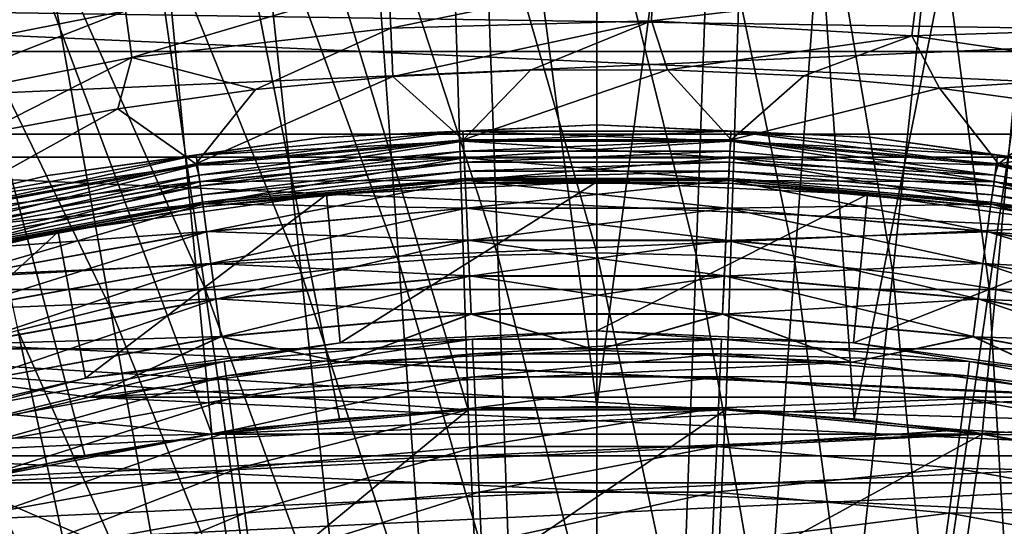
# Model space of a CAD drawing. Header units: metres. Extents: x -37.4 to 37.6, y -35 to 35.
# Tile 251 of 256: x -2.6 to 1.8, y 11.5 to 13.7. Entities that reach past the tile are written whole.
import ezdxf

# ---------------------------------------------------------------- set-up
doc = ezdxf.new("R2010")
doc.units = ezdxf.units.M
doc.layers.add('solid_506616_SW0001', color=7, linetype='CONTINUOUS')

msp = doc.modelspace()

# ---------------------------------------------------------------- linework, layer by layer
at = {"layer": 'solid_506616_SW0001'}
for points in [[(-0.570983, 11.986408, 24.77), (-0.748588, 17.622335, 23.259241), (-2.240369, 17.495367, 23.259241)], [(0, 12, 24.77), (0.748588, 17.622335, 23.259241), (-0.748588, 17.622335, 23.259241)], [(-0.570983, 11.986408, 24.77), (0, 12, 24.77), (-0.748588, 17.622335, 23.259241)], [(0, 12, 24.77), (0.570983, 11.986408, 24.77), (0.748588, 17.622335, 23.259241)], [(0.570983, 11.986408, 24.77), (1.140673, 11.945663, 24.77), (0.748588, 17.622335, 23.259241)], [(1.140673, 11.945663, 24.77), (2.240369, 17.495367, 23.259241), (0.748588, 17.622335, 23.259241)], [(-1.707778, 11.877857, 24.77), (-2.240369, 17.495367, 23.259241), (-3.716009, 17.242342, 23.259241)], [(-1.140673, 11.945663, 24.77), (-0.570983, 11.986408, 24.77), (-2.240369, 17.495367, 23.259241)], [(-1.707778, 11.877857, 24.77), (-1.140673, 11.945663, 24.77), (-2.240369, 17.495367, 23.259241)], [(1.140673, 11.945663, 24.77), (1.707778, 11.877857, 24.77), (2.240369, 17.495367, 23.259241)], [(1.707778, 11.877857, 24.77), (2.271015, 11.783144, 24.77), (2.240369, 17.495367, 23.259241)], [(-2.271015, 11.783144, 24.77), (-1.707778, 11.877857, 24.77), (-3.716009, 17.242342, 23.259241)], [(-2.829107, 11.661738, 24.77), (-2.271015, 11.783144, 24.77), (-3.716009, 17.242342, 23.259241)], [(-0.439977, 12.671241, 76.146271), (-0.503337, 14.435727, 75.862297), (-1.004249, 14.401604, 75.861526)], [(0.00006, 12.681215, 76.146355), (0.000046, 14.447205, 75.862556), (-0.503337, 14.435727, 75.862297)], [(-0.439977, 12.671241, 76.146271), (0.00006, 12.681215, 76.146355), (-0.503337, 14.435727, 75.862297)], [(0.440097, 12.671232, 76.146271), (0.503429, 14.435721, 75.862297), (0.000046, 14.447205, 75.862556)], [(0.00006, 12.681215, 76.146355), (0.440097, 12.671232, 76.146271), (0.000046, 14.447205, 75.862556)], [(0.440097, 12.671232, 76.146271), (0.877945, 12.641566, 76.146019), (0.503429, 14.435721, 75.862297)], [(0.877945, 12.641566, 76.146019), (1.004339, 14.40159, 75.861526), (0.503429, 14.435721, 75.862297)], [(-0.877828, 12.641582, 76.146019), (-1.004249, 14.401604, 75.861526), (-1.500217, 14.345305, 75.860214)], [(-0.877828, 12.641582, 76.146019), (-0.439977, 12.671241, 76.146271), (-1.004249, 14.401604, 75.861526)], [(0.877945, 12.641566, 76.146019), (1.311417, 12.592627, 76.145576), (1.004339, 14.40159, 75.861526)], [(1.311417, 12.592627, 76.145576), (1.500303, 14.345286, 75.860214), (1.004339, 14.40159, 75.861526)], [(-1.311306, 12.59265, 76.145576), (-1.500217, 14.345305, 75.860214), (-1.988929, 14.267463, 75.858337)], [(-1.311306, 12.59265, 76.145576), (-0.877828, 12.641582, 76.146019), (-1.500217, 14.345305, 75.860214)], [(1.311417, 12.592627, 76.145576), (1.738467, 12.524964, 76.144913), (1.500303, 14.345286, 75.860214)], [(1.738467, 12.524964, 76.144913), (1.98901, 14.267439, 75.858337), (1.500303, 14.345286, 75.860214)], [(-1.738362, 12.524993, 76.144913), (-1.988929, 14.267463, 75.858337), (-2.468707, 14.169335, 75.85585)], [(-1.738362, 12.524993, 76.144913), (-1.311306, 12.59265, 76.145576), (-1.988929, 14.267463, 75.858337)], [(1.738467, 12.524964, 76.144913), (2.157612, 12.439673, 76.143974), (1.98901, 14.267439, 75.858337)], [(-2.157516, 12.439707, 76.143974), (-2.468707, 14.169335, 75.85585), (-2.938034, 14.052341, 75.852707)], [(-2.157516, 12.439707, 76.143974), (-1.738362, 12.524993, 76.144913), (-2.468707, 14.169335, 75.85585)], [(-2.567423, 12.338025, 76.142685), (-2.157516, 12.439707, 76.143974), (-2.938034, 14.052341, 75.852707)], [(-3.288619, 13.720774, 25.332668), (-2.121025, 13.950275, 25.33264), (-3.241389, 13.527358, 25.258465)], [(-2.121025, 13.950275, 25.33264), (-2.09041, 13.754786, 25.258448), (-3.241389, 13.527358, 25.258465)], [(-2.09041, 13.754786, 25.258448), (-0.924347, 13.885422, 25.258429), (-2.061829, 13.548254, 25.212503)], [(-0.924347, 13.885422, 25.258429), (-0.913755, 13.677869, 25.212496), (-2.061829, 13.548254, 25.212503)], [(-0.924347, 13.885422, 25.258429), (0.248828, 13.917409, 25.258411), (-0.913755, 13.677869, 25.212496)], [(0.248828, 13.917409, 25.258411), (0.241417, 13.710149, 25.212488), (-0.913755, 13.677869, 25.212496)], [(0.248828, 13.917409, 25.258411), (1.421169, 13.849428, 25.258392), (0.241417, 13.710149, 25.212488)], [(-9.176976, 13.106591, -3.596469), (9.176976, 13.106591, -3.596469), (7.999762, 13.856497, -3.596469)], [(-9.176976, 13.106591, -3.596469), (7.999762, 13.856497, -3.596469), (-7.999762, 13.856497, -3.596469)], [(-8.826604, 13.840782, -156.300003), (8.927591, 13.574696, -156.300003), (-8.927591, 13.574696, -156.300003)], [(-8.826604, 13.840782, -156.300003), (8.826604, 13.840782, -156.300003), (8.927591, 13.574696, -156.300003)], [(1.421169, 13.849428, 25.258392), (1.395921, 13.643545, 25.212481), (0.241417, 13.710149, 25.212488)], [(1.421169, 13.849428, 25.258392), (2.584788, 13.681042, 25.258377), (1.395921, 13.643545, 25.212481)], [(2.620767, 13.872261, 25.332527), (2.584788, 13.681042, 25.258377), (1.421169, 13.849428, 25.258392)], [(-7.108704, 13.208488, 3.8), (-5.894608, 13.793166, 3.8), (7.108704, 13.208488, 3.8)], [(-5.894608, 13.793166, 3.8), (5.894608, 13.793166, 3.8), (7.108704, 13.208488, 3.8)], [(-3.241389, 13.527358, 25.258465), (-2.09041, 13.754786, 25.258448), (-3.195009, 13.323381, 25.212513)], [(-2.09041, 13.754786, 25.258448), (-2.061829, 13.548254, 25.212503), (-3.195009, 13.323381, 25.212513)], [(-0.913755, 13.677869, 25.212496), (0.241417, 13.710149, 25.212488), (-0.90509, 13.462929, 25.196838)], [(0.241417, 13.710149, 25.212488), (-0.294929, 13.491957, 25.196838), (-0.90509, 13.462929, 25.196838)], [(0.241417, 13.710149, 25.212488), (0.313234, 13.493199, 25.196838), (-0.294929, 13.491957, 25.196838)], [(0.241417, 13.710149, 25.212488), (1.395921, 13.643545, 25.212481), (0.313234, 13.493199, 25.196838)], [(-2.061829, 13.548254, 25.212503), (-0.913755, 13.677869, 25.212496), (-1.51406, 13.405931, 25.196838)], [(-0.913755, 13.677869, 25.212496), (-0.90509, 13.462929, 25.196838), (-1.51406, 13.405931, 25.196838)], [(2.584788, 13.681042, 25.258377), (2.542041, 13.477511, 25.212473), (1.395921, 13.643545, 25.212481)], [(1.395921, 13.643545, 25.212481), (0.917689, 13.466509, 25.196838), (0.313234, 13.493199, 25.196838)], [(1.395921, 13.643545, 25.212481), (1.519182, 13.412028, 25.196838), (0.917689, 13.466509, 25.196838)], [(1.395921, 13.643545, 25.212481), (2.542041, 13.477511, 25.212473), (1.519182, 13.412028, 25.196838)], [(12.827591, 0.574696, -156.300003), (-12.827591, 0.574696, -156.300003), (-8.927591, 13.574696, -156.300003)], [(12.827591, 0.574696, -156.300003), (-8.927591, 13.574696, -156.300003), (8.927591, 13.574696, -156.300003)], [(-3.195009, 13.323381, 25.212513), (-2.061829, 13.548254, 25.212503), (-2.729346, 13.208302, 25.196838)], [(-2.061829, 13.548254, 25.212503), (-2.123435, 13.320808, 25.196838), (-2.729346, 13.208302, 25.196838)], [(-2.061829, 13.548254, 25.212503), (-1.51406, 13.405931, 25.196838), (-2.123435, 13.320808, 25.196838)], [(-0.593029, 13.183313, 25.196838), (-0.90509, 13.462929, 25.196838), (-0.294929, 13.491957, 25.196838)], [(-0.593029, 13.183313, 25.196838), (-0.294929, 13.491957, 25.196838), (0.313234, 13.493199, 25.196838)], [(0.594887, 13.183229, 25.196838), (-0.593029, 13.183313, 25.196838), (0.313234, 13.493199, 25.196838)], [(0.594887, 13.183229, 25.196838), (0.313234, 13.493199, 25.196838), (0.917689, 13.466509, 25.196838)], [(-1.777975, 13.07631, 25.196838), (-1.51406, 13.405931, 25.196838), (-0.90509, 13.462929, 25.196838)], [(-0.593029, 13.183313, 25.196838), (-1.777975, 13.07631, 25.196838), (-0.90509, 13.462929, 25.196838)], [(0.594887, 13.183229, 25.196838), (0.917689, 13.466509, 25.196838), (1.519182, 13.412028, 25.196838)], [(2.542041, 13.477511, 25.212473), (2.114992, 13.330742, 25.196838), (1.519182, 13.412028, 25.196838)], [(-1.777975, 13.07631, 25.196838), (-2.123435, 13.320808, 25.196838), (-1.51406, 13.405931, 25.196838)], [(1.779828, 13.076058, 25.196838), (0.594887, 13.183229, 25.196838), (1.519182, 13.412028, 25.196838)], [(1.779828, 13.076058, 25.196838), (1.519182, 13.412028, 25.196838), (2.114992, 13.330742, 25.196838)], [(-2.954575, 12.861354, 25.196838), (-2.729346, 13.208302, 25.196838), (-2.123435, 13.320808, 25.196838)], [(-1.777975, 13.07631, 25.196838), (-2.954575, 12.861354, 25.196838), (-2.123435, 13.320808, 25.196838)], [(1.779828, 13.076058, 25.196838), (2.114992, 13.330742, 25.196838), (2.705204, 13.222447, 25.196838)], [(-1.222556, 13.193478, 20.299999), (0, 13.25, 20.299999), (-0.593777, 13.221481, 20.473648)], [(0, 13.25, 18.299999), (0, 13.25, 20.299999), (-1.222556, 13.193478, 20.299999)], [(-1.222556, 13.193478, 18.299999), (0, 13.25, 18.299999), (-1.222556, 13.193478, 20.299999)], [(-0.593787, 13.221692, 18.127556), (0, 13.25, 18.299999), (-1.222556, 13.193478, 18.299999)], [(-0.593787, 13.221692, 18.127556), (0.593787, 13.221692, 18.127556), (0, 13.25, 18.299999)], [(0, 13.25, 20.299999), (0.593777, 13.221481, 20.473648), (-0.593777, 13.221481, 20.473648)], [(0, 13.25, 20.299999), (1.222556, 13.193478, 20.299999), (0.593777, 13.221481, 20.473648)], [(1.222556, 13.193478, 18.299999), (1.222556, 13.193478, 20.299999), (0, 13.25, 20.299999)], [(0, 13.25, 18.299999), (1.222556, 13.193478, 18.299999), (0, 13.25, 20.299999)], [(0.593787, 13.221692, 18.127556), (1.222556, 13.193478, 18.299999), (0, 13.25, 18.299999)], [(-8.263029, 12.518685, 3.8), (-7.108704, 13.208488, 3.8), (8.263029, 12.518685, 3.8)], [(-7.108704, 13.208488, 3.8), (7.108704, 13.208488, 3.8), (8.263029, 12.518685, 3.8)], [(-2.434681, 13.024394, 20.299999), (-1.222556, 13.193478, 20.299999), (-1.776551, 13.115029, 20.473648)], [(-1.222556, 13.193478, 18.299999), (-1.222556, 13.193478, 20.299999), (-2.434681, 13.024394, 20.299999)], [(-2.434681, 13.024394, 18.299999), (-1.222556, 13.193478, 18.299999), (-2.434681, 13.024394, 20.299999)], [(-1.77658, 13.115239, 18.127556), (-1.222556, 13.193478, 18.299999), (-2.434681, 13.024394, 18.299999)], [(-1.77658, 13.115239, 18.127556), (-0.593787, 13.221692, 18.127556), (-1.222556, 13.193478, 18.299999)], [(-0.591769, 13.176768, 17.958963), (-0.593787, 13.221692, 18.127556), (-1.77658, 13.115239, 18.127556)], [(-1.776551, 13.115029, 20.473648), (-0.593777, 13.221481, 20.473648), (-1.770488, 13.070264, 20.642183)], [(-1.222556, 13.193478, 20.299999), (-0.593777, 13.221481, 20.473648), (-1.776551, 13.115029, 20.473648)], [(-0.593777, 13.221481, 20.473648), (-0.591751, 13.176352, 20.642183), (-1.770488, 13.070264, 20.642183)], [(0.591769, 13.176768, 17.958963), (0.593787, 13.221692, 18.127556), (-0.593787, 13.221692, 18.127556)], [(-0.591769, 13.176768, 17.958963), (0.591769, 13.176768, 17.958963), (-0.593787, 13.221692, 18.127556)], [(-0.593777, 13.221481, 20.473648), (0.593777, 13.221481, 20.473648), (-0.591751, 13.176352, 20.642183)], [(0.593777, 13.221481, 20.473648), (0.591751, 13.176352, 20.642183), (-0.591751, 13.176352, 20.642183)], [(0.593777, 13.221481, 20.473648), (1.776551, 13.115029, 20.473648), (0.591751, 13.176352, 20.642183)], [(0.591769, 13.176768, 17.958963), (1.770544, 13.070677, 17.958963), (0.593787, 13.221692, 18.127556)], [(1.222556, 13.193478, 20.299999), (1.776551, 13.115029, 20.473648), (0.593777, 13.221481, 20.473648)], [(0.593787, 13.221692, 18.127556), (1.77658, 13.115239, 18.127556), (1.222556, 13.193478, 18.299999)], [(1.770544, 13.070677, 17.958963), (1.77658, 13.115239, 18.127556), (0.593787, 13.221692, 18.127556)], [(1.222556, 13.193478, 20.299999), (2.434681, 13.024394, 20.299999), (1.776551, 13.115029, 20.473648)], [(2.434681, 13.024394, 18.299999), (2.434681, 13.024394, 20.299999), (1.222556, 13.193478, 20.299999)], [(1.222556, 13.193478, 18.299999), (2.434681, 13.024394, 18.299999), (1.222556, 13.193478, 20.299999)], [(1.77658, 13.115239, 18.127556), (2.434681, 13.024394, 18.299999), (1.222556, 13.193478, 18.299999)], [(2.956416, 12.86093, 25.196838), (1.779828, 13.076058, 25.196838), (2.705204, 13.222447, 25.196838)], [(-1.764575, 13.026616, 25.203449), (-1.777975, 13.07631, 25.196838), (-0.593029, 13.183313, 25.196838)], [(-1.770544, 13.070677, 17.958963), (-0.591769, 13.176768, 17.958963), (-1.77658, 13.115239, 18.127556)], [(-0.588468, 13.103254, 17.800756), (-0.591769, 13.176768, 17.958963), (-1.770544, 13.070677, 17.958963)], [(-1.770488, 13.070264, 20.642183), (-0.591751, 13.176352, 20.642183), (-1.760584, 12.997149, 20.800303)], [(-0.589774, 13.13235, 25.203449), (-1.764575, 13.026616, 25.203449), (-0.593029, 13.183313, 25.196838)], [(-0.591751, 13.176352, 20.642183), (-0.58844, 13.102644, 20.800303), (-1.760584, 12.997149, 20.800303)], [(-0.589774, 13.13235, 25.203449), (-0.593029, 13.183313, 25.196838), (0.594887, 13.183229, 25.196838)], [(0.588468, 13.103254, 17.800756), (0.591769, 13.176768, 17.958963), (-0.591769, 13.176768, 17.958963)], [(-0.588468, 13.103254, 17.800756), (0.588468, 13.103254, 17.800756), (-0.591769, 13.176768, 17.958963)], [(-0.591751, 13.176352, 20.642183), (0.591751, 13.176352, 20.642183), (-0.58844, 13.102644, 20.800303)], [(0.589775, 13.13235, 25.203449), (-0.589774, 13.13235, 25.203449), (0.594887, 13.183229, 25.196838)], [(0.591751, 13.176352, 20.642183), (0.58844, 13.102644, 20.800303), (-0.58844, 13.102644, 20.800303)], [(0.591751, 13.176352, 20.642183), (1.770488, 13.070264, 20.642183), (0.58844, 13.102644, 20.800303)], [(0.588468, 13.103254, 17.800756), (1.760665, 12.997754, 17.800756), (0.591769, 13.176768, 17.958963)], [(1.764575, 13.026616, 25.203449), (0.589775, 13.13235, 25.203449), (0.594887, 13.183229, 25.196838)], [(1.776551, 13.115029, 20.473648), (1.770488, 13.070264, 20.642183), (0.591751, 13.176352, 20.642183)], [(1.760665, 12.997754, 17.800756), (1.770544, 13.070677, 17.958963), (0.591769, 13.176768, 17.958963)], [(1.764575, 13.026616, 25.203449), (0.594887, 13.183229, 25.196838), (1.779828, 13.076058, 25.196838)], [(-10.284721, 12.256608, -3.596469), (10.284721, 12.256608, -3.596469), (9.176976, 13.106591, -3.596469)], [(-10.284721, 12.256608, -3.596469), (9.176976, 13.106591, -3.596469), (-9.176976, 13.106591, -3.596469)], [(-2.945069, 12.90319, 18.127556), (-1.77658, 13.115239, 18.127556), (-2.434681, 13.024394, 18.299999)], [(-1.770544, 13.070677, 17.958963), (-1.77658, 13.115239, 18.127556), (-2.945069, 12.90319, 18.127556)], [(-2.945022, 12.902984, 20.473648), (-1.776551, 13.115029, 20.473648), (-2.934969, 12.858941, 20.642183)], [(-2.434681, 13.024394, 20.299999), (-1.776551, 13.115029, 20.473648), (-2.945022, 12.902984, 20.473648)], [(-1.776551, 13.115029, 20.473648), (-1.770488, 13.070264, 20.642183), (-2.934969, 12.858941, 20.642183)], [(-1.760665, 12.997754, 17.800756), (-0.588468, 13.103254, 17.800756), (-1.770544, 13.070677, 17.958963)], [(-1.758151, 12.979195, 25.222977), (-1.764575, 13.026616, 25.203449), (-0.589774, 13.13235, 25.203449)], [(-0.583983, 13.003386, 17.657747), (-0.588468, 13.103254, 17.800756), (-1.760665, 12.997754, 17.800756)], [(-1.760584, 12.997149, 20.800303), (-0.58844, 13.102644, 20.800303), (-1.747141, 12.897913, 20.943188)], [(-0.587628, 13.084544, 25.222977), (-1.758151, 12.979195, 25.222977), (-0.589774, 13.13235, 25.203449)], [(-0.58844, 13.102644, 20.800303), (-0.583948, 13.002602, 20.943188), (-1.747141, 12.897913, 20.943188)], [(-0.587628, 13.084544, 25.222977), (-0.589774, 13.13235, 25.203449), (0.589775, 13.13235, 25.203449)], [(0.583983, 13.003386, 17.657747), (0.588468, 13.103254, 17.800756), (-0.588468, 13.103254, 17.800756)], [(-0.583983, 13.003386, 17.657747), (0.583983, 13.003386, 17.657747), (-0.588468, 13.103254, 17.800756)], [(-0.58844, 13.102644, 20.800303), (0.58844, 13.102644, 20.800303), (-0.583948, 13.002602, 20.943188)], [(0.587628, 13.084544, 25.222977), (-0.587628, 13.084544, 25.222977), (0.589775, 13.13235, 25.203449)], [(0.58844, 13.102644, 20.800303), (0.583948, 13.002602, 20.943188), (-0.583948, 13.002602, 20.943188)], [(0.58844, 13.102644, 20.800303), (1.760584, 12.997149, 20.800303), (0.583948, 13.002602, 20.943188)], [(0.583983, 13.003386, 17.657747), (1.747246, 12.89869, 17.657747), (0.588468, 13.103254, 17.800756)], [(0.587628, 13.084544, 25.222977), (0.589775, 13.13235, 25.203449), (1.764575, 13.026616, 25.203449)], [(1.770488, 13.070264, 20.642183), (1.760584, 12.997149, 20.800303), (0.58844, 13.102644, 20.800303)], [(1.747246, 12.89869, 17.657747), (1.760665, 12.997754, 17.800756), (0.588468, 13.103254, 17.800756)], [(1.776551, 13.115029, 20.473648), (2.945022, 12.902984, 20.473648), (1.770488, 13.070264, 20.642183)], [(1.770544, 13.070677, 17.958963), (2.935062, 12.859348, 17.958963), (1.77658, 13.115239, 18.127556)], [(2.434681, 13.024394, 20.299999), (2.945022, 12.902984, 20.473648), (1.776551, 13.115029, 20.473648)], [(1.77658, 13.115239, 18.127556), (2.945069, 12.90319, 18.127556), (2.434681, 13.024394, 18.299999)], [(2.935062, 12.859348, 17.958963), (2.945069, 12.90319, 18.127556), (1.77658, 13.115239, 18.127556)], [(-2.925168, 12.815999, 25.203449), (-2.954575, 12.861354, 25.196838), (-1.777975, 13.07631, 25.196838)], [(-2.935062, 12.859348, 17.958963), (-1.770544, 13.070677, 17.958963), (-2.945069, 12.90319, 18.127556)], [(-1.760665, 12.997754, 17.800756), (-1.770544, 13.070677, 17.958963), (-2.935062, 12.859348, 17.958963)], [(-2.934969, 12.858941, 20.642183), (-1.770488, 13.070264, 20.642183), (-2.918551, 12.787009, 20.800303)], [(-1.764575, 13.026616, 25.203449), (-2.925168, 12.815999, 25.203449), (-1.777975, 13.07631, 25.196838)], [(-1.770488, 13.070264, 20.642183), (-1.760584, 12.997149, 20.800303), (-2.918551, 12.787009, 20.800303)], [(-1.752614, 12.938316, 25.254116), (-1.758151, 12.979195, 25.222977), (-0.587628, 13.084544, 25.222977)], [(-0.585777, 13.043333, 25.254116), (-1.752614, 12.938316, 25.254116), (-0.587628, 13.084544, 25.222977)], [(-0.585777, 13.043333, 25.254116), (-0.587628, 13.084544, 25.222977), (0.587628, 13.084544, 25.222977)], [(0.585777, 13.043333, 25.254116), (-0.585777, 13.043333, 25.254116), (0.587628, 13.084544, 25.222977)], [(0.585777, 13.043333, 25.254116), (0.587628, 13.084544, 25.222977), (1.758151, 12.979195, 25.222977)], [(1.758151, 12.979195, 25.222977), (0.587628, 13.084544, 25.222977), (1.764575, 13.026616, 25.203449)], [(1.770488, 13.070264, 20.642183), (2.934969, 12.858941, 20.642183), (1.760584, 12.997149, 20.800303)], [(1.760665, 12.997754, 17.800756), (2.918687, 12.787604, 17.800756), (1.770544, 13.070677, 17.958963)], [(2.925168, 12.815999, 25.203449), (1.764575, 13.026616, 25.203449), (1.779828, 13.076058, 25.196838)], [(2.945022, 12.902984, 20.473648), (2.934969, 12.858941, 20.642183), (1.770488, 13.070264, 20.642183)], [(2.918687, 12.787604, 17.800756), (2.935062, 12.859348, 17.958963), (1.770544, 13.070677, 17.958963)], [(2.925168, 12.815999, 25.203449), (1.779828, 13.076058, 25.196838), (2.956416, 12.86093, 25.196838)], [(-3.626035, 12.74419, 20.299999), (-2.434681, 13.024394, 20.299999), (-2.945022, 12.902984, 20.473648)], [(-2.434681, 13.024394, 18.299999), (-2.434681, 13.024394, 20.299999), (-3.626035, 12.74419, 20.299999)], [(-3.626035, 12.74419, 18.299999), (-2.434681, 13.024394, 18.299999), (-3.626035, 12.74419, 20.299999)], [(-2.945069, 12.90319, 18.127556), (-2.434681, 13.024394, 18.299999), (-3.626035, 12.74419, 18.299999)], [(-2.91452, 12.769345, 25.222977), (-2.925168, 12.815999, 25.203449), (-1.764575, 13.026616, 25.203449)], [(-1.758151, 12.979195, 25.222977), (-2.91452, 12.769345, 25.222977), (-1.764575, 13.026616, 25.203449)], [(-1.748333, 12.906709, 25.294785), (-1.752614, 12.938316, 25.254116), (-0.585777, 13.043333, 25.254116)], [(-0.584346, 13.01147, 25.294785), (-1.748333, 12.906709, 25.294785), (-0.585777, 13.043333, 25.254116)], [(-1.745593, 12.886485, 25.34227), (-1.748333, 12.906709, 25.294785), (-0.584346, 13.01147, 25.294785)], [(-0.58343, 12.991082, 25.34227), (-1.745593, 12.886485, 25.34227), (-0.584346, 13.01147, 25.294785)], [(-0.584346, 13.01147, 25.294785), (-0.585777, 13.043333, 25.254116), (0.585777, 13.043333, 25.254116)], [(0.584346, 13.01147, 25.294785), (-0.584346, 13.01147, 25.294785), (0.585777, 13.043333, 25.254116)], [(-0.58343, 12.991082, 25.34227), (-0.584346, 13.01147, 25.294785), (0.584346, 13.01147, 25.294785)], [(0.58343, 12.991082, 25.34227), (-0.58343, 12.991082, 25.34227), (0.584346, 13.01147, 25.294785)], [(0.58343, 12.991082, 25.34227), (0.584346, 13.01147, 25.294785), (1.748333, 12.906709, 25.294785)], [(0.584346, 13.01147, 25.294785), (0.585777, 13.043333, 25.254116), (1.752614, 12.938316, 25.254116)], [(1.748333, 12.906709, 25.294785), (0.584346, 13.01147, 25.294785), (1.752614, 12.938316, 25.254116)], [(1.752614, 12.938316, 25.254116), (0.585777, 13.043333, 25.254116), (1.758151, 12.979195, 25.222977)], [(1.758151, 12.979195, 25.222977), (1.764575, 13.026616, 25.203449), (2.925168, 12.815999, 25.203449)], [(-2.918687, 12.787604, 17.800756), (-1.760665, 12.997754, 17.800756), (-2.935062, 12.859348, 17.958963)], [(-1.747246, 12.89869, 17.657747), (-1.760665, 12.997754, 17.800756), (-2.918687, 12.787604, 17.800756)], [(-2.918551, 12.787009, 20.800303), (-1.760584, 12.997149, 20.800303), (-2.896267, 12.689377, 20.943188)], [(-2.90534, 12.729127, 25.254116), (-2.91452, 12.769345, 25.222977), (-1.758151, 12.979195, 25.222977)], [(-1.752614, 12.938316, 25.254116), (-2.90534, 12.729127, 25.254116), (-1.758151, 12.979195, 25.222977)], [(-1.760584, 12.997149, 20.800303), (-1.747141, 12.897913, 20.943188), (-2.896267, 12.689377, 20.943188)], [(-1.747246, 12.89869, 17.657747), (-0.583983, 13.003386, 17.657747), (-1.760665, 12.997754, 17.800756)], [(-0.578451, 12.880206, 17.534292), (-0.583983, 13.003386, 17.657747), (-1.747246, 12.89869, 17.657747)], [(-1.747141, 12.897913, 20.943188), (-0.583948, 13.002602, 20.943188), (-1.730569, 12.775575, 21.066492)], [(-0.58343, 12.991082, 25.34227), (-1.199177, 12.941177, 25.393347), (-1.745593, 12.886485, 25.34227)], [(-0.583948, 13.002602, 20.943188), (-0.578409, 12.879271, 21.066492), (-1.730569, 12.775575, 21.066492)], [(-1.138232, 12.283477, 63.234383), (-1.199177, 12.941177, 25.393347), (0, 12.996618, 25.393347)], [(-0.58343, 12.991082, 25.34227), (0, 12.996618, 25.393347), (-1.199177, 12.941177, 25.393347)], [(0, 12.336101, 63.234383), (-1.138232, 12.283477, 63.234383), (0, 12.996618, 25.393347)], [(0.578451, 12.880206, 17.534292), (0.583983, 13.003386, 17.657747), (-0.583983, 13.003386, 17.657747)], [(-0.578451, 12.880206, 17.534292), (0.578451, 12.880206, 17.534292), (-0.583983, 13.003386, 17.657747)], [(-0.583948, 13.002602, 20.943188), (0.583948, 13.002602, 20.943188), (-0.578409, 12.879271, 21.066492)], [(0.58343, 12.991082, 25.34227), (0, 12.996618, 25.393347), (-0.58343, 12.991082, 25.34227)], [(0.583948, 13.002602, 20.943188), (0.578409, 12.879271, 21.066492), (-0.578409, 12.879271, 21.066492)], [(0, 12.336101, 63.234383), (0, 12.996618, 25.393347), (1.199177, 12.941177, 25.393347)], [(0.58343, 12.991082, 25.34227), (1.199177, 12.941177, 25.393347), (0, 12.996618, 25.393347)], [(0.583948, 13.002602, 20.943188), (1.747141, 12.897913, 20.943188), (0.578409, 12.879271, 21.066492)], [(0.578451, 12.880206, 17.534292), (1.730695, 12.776503, 17.534292), (0.583983, 13.003386, 17.657747)], [(1.745593, 12.886485, 25.34227), (1.199177, 12.941177, 25.393347), (0.58343, 12.991082, 25.34227)], [(1.745593, 12.886485, 25.34227), (0.58343, 12.991082, 25.34227), (1.748333, 12.906709, 25.294785)], [(1.760584, 12.997149, 20.800303), (1.747141, 12.897913, 20.943188), (0.583948, 13.002602, 20.943188)], [(1.730695, 12.776503, 17.534292), (1.747246, 12.89869, 17.657747), (0.583983, 13.003386, 17.657747)], [(1.760584, 12.997149, 20.800303), (2.918551, 12.787009, 20.800303), (1.747141, 12.897913, 20.943188)], [(1.747246, 12.89869, 17.657747), (2.896442, 12.690143, 17.657747), (1.760665, 12.997754, 17.800756)], [(1.752614, 12.938316, 25.254116), (1.758151, 12.979195, 25.222977), (2.91452, 12.769345, 25.222977)], [(2.91452, 12.769345, 25.222977), (1.758151, 12.979195, 25.222977), (2.925168, 12.815999, 25.203449)], [(2.934969, 12.858941, 20.642183), (2.918551, 12.787009, 20.800303), (1.760584, 12.997149, 20.800303)], [(2.896442, 12.690143, 17.657747), (2.918687, 12.787604, 17.800756), (1.760665, 12.997754, 17.800756)], [(-2.898243, 12.698031, 25.294785), (-2.90534, 12.729127, 25.254116), (-1.752614, 12.938316, 25.254116)], [(-1.748333, 12.906709, 25.294785), (-2.898243, 12.698031, 25.294785), (-1.752614, 12.938316, 25.254116)], [(-2.266752, 12.126056, 63.234383), (-2.388123, 12.775327, 25.393347), (-1.199177, 12.941177, 25.393347)], [(-1.745593, 12.886485, 25.34227), (-1.199177, 12.941177, 25.393347), (-2.388123, 12.775327, 25.393347)], [(-1.138232, 12.283477, 63.234383), (-2.266752, 12.126056, 63.234383), (-1.199177, 12.941177, 25.393347)], [(1.138232, 12.283477, 63.234383), (0, 12.336101, 63.234383), (1.199177, 12.941177, 25.393347)], [(1.138232, 12.283477, 63.234383), (1.199177, 12.941177, 25.393347), (2.388123, 12.775327, 25.393347)], [(1.745593, 12.886485, 25.34227), (2.388123, 12.775327, 25.393347), (1.199177, 12.941177, 25.393347)], [(1.748333, 12.906709, 25.294785), (1.752614, 12.938316, 25.254116), (2.90534, 12.729127, 25.254116)], [(2.90534, 12.729127, 25.254116), (1.752614, 12.938316, 25.254116), (2.91452, 12.769345, 25.222977)], [(-2.896442, 12.690143, 17.657747), (-1.747246, 12.89869, 17.657747), (-2.918687, 12.787604, 17.800756)], [(-2.893702, 12.678134, 25.34227), (-2.898243, 12.698031, 25.294785), (-1.748333, 12.906709, 25.294785)], [(-1.730695, 12.776503, 17.534292), (-1.747246, 12.89869, 17.657747), (-2.896442, 12.690143, 17.657747)], [(-2.896267, 12.689377, 20.943188), (-1.747141, 12.897913, 20.943188), (-2.868796, 12.569017, 21.066492)], [(-1.745593, 12.886485, 25.34227), (-2.893702, 12.678134, 25.34227), (-1.748333, 12.906709, 25.294785)], [(-1.745593, 12.886485, 25.34227), (-2.388123, 12.775327, 25.393347), (-2.893702, 12.678134, 25.34227)], [(-1.747141, 12.897913, 20.943188), (-1.730569, 12.775575, 21.066492), (-2.868796, 12.569017, 21.066492)], [(-1.730695, 12.776503, 17.534292), (-0.578451, 12.880206, 17.534292), (-1.747246, 12.89869, 17.657747)], [(-0.57204, 12.737464, 17.434149), (-0.578451, 12.880206, 17.534292), (-1.730695, 12.776503, 17.534292)], [(-1.730569, 12.775575, 21.066492), (-0.578409, 12.879271, 21.066492), (-1.711373, 12.633861, 21.166462)], [(-0.578409, 12.879271, 21.066492), (-0.571993, 12.736406, 21.166462), (-1.711373, 12.633861, 21.166462)], [(0.57204, 12.737464, 17.434149), (0.578451, 12.880206, 17.534292), (-0.578451, 12.880206, 17.534292)], [(-0.57204, 12.737464, 17.434149), (0.57204, 12.737464, 17.434149), (-0.578451, 12.880206, 17.534292)], [(-0.578409, 12.879271, 21.066492), (0.578409, 12.879271, 21.066492), (-0.571993, 12.736406, 21.166462)], [(0.578409, 12.879271, 21.066492), (0.571993, 12.736406, 21.166462), (-0.571993, 12.736406, 21.166462)], [(0.578409, 12.879271, 21.066492), (1.730569, 12.775575, 21.066492), (0.571993, 12.736406, 21.166462)], [(0.57204, 12.737464, 17.434149), (1.711515, 12.634909, 17.434149), (0.578451, 12.880206, 17.534292)], [(1.747141, 12.897913, 20.943188), (1.730569, 12.775575, 21.066492), (0.578409, 12.879271, 21.066492)], [(1.711515, 12.634909, 17.434149), (1.730695, 12.776503, 17.534292), (0.578451, 12.880206, 17.534292)], [(1.747141, 12.897913, 20.943188), (2.896267, 12.689377, 20.943188), (1.730569, 12.775575, 21.066492)], [(1.730695, 12.776503, 17.534292), (2.869004, 12.569929, 17.534292), (1.747246, 12.89869, 17.657747)], [(1.745593, 12.886485, 25.34227), (1.748333, 12.906709, 25.294785), (2.898243, 12.698031, 25.294785)], [(2.893702, 12.678134, 25.34227), (2.388123, 12.775327, 25.393347), (1.745593, 12.886485, 25.34227)], [(2.893702, 12.678134, 25.34227), (1.745593, 12.886485, 25.34227), (2.898243, 12.698031, 25.294785)], [(2.918551, 12.787009, 20.800303), (2.896267, 12.689377, 20.943188), (1.747141, 12.897913, 20.943188)], [(2.869004, 12.569929, 17.534292), (2.896442, 12.690143, 17.657747), (1.747246, 12.89869, 17.657747)], [(2.898243, 12.698031, 25.294785), (1.748333, 12.906709, 25.294785), (2.90534, 12.729127, 25.254116)], [(-3.375934, 11.865178, 63.234383), (-3.556694, 12.500481, 25.393347), (-2.388123, 12.775327, 25.393347)], [(-2.893702, 12.678134, 25.34227), (-2.388123, 12.775327, 25.393347), (-3.556694, 12.500481, 25.393347)], [(-2.266752, 12.126056, 63.234383), (-3.375934, 11.865178, 63.234383), (-2.388123, 12.775327, 25.393347)], [(-2.869004, 12.569929, 17.534292), (-1.730695, 12.776503, 17.534292), (-2.896442, 12.690143, 17.657747)], [(-1.711515, 12.634909, 17.434149), (-1.730695, 12.776503, 17.534292), (-2.869004, 12.569929, 17.534292)], [(-2.868796, 12.569017, 21.066492), (-1.730569, 12.775575, 21.066492), (-2.836974, 12.429594, 21.166462)], [(-1.730569, 12.775575, 21.066492), (-1.711373, 12.633861, 21.166462), (-2.836974, 12.429594, 21.166462)], [(-1.711515, 12.634909, 17.434149), (-0.57204, 12.737464, 17.434149), (-1.730695, 12.776503, 17.534292)], [(1.730569, 12.775575, 21.066492), (1.711373, 12.633861, 21.166462), (0.571993, 12.736406, 21.166462)], [(2.266752, 12.126056, 63.234383), (1.138232, 12.283477, 63.234383), (2.388123, 12.775327, 25.393347)], [(1.730569, 12.775575, 21.066492), (2.868796, 12.569017, 21.066492), (1.711373, 12.633861, 21.166462)], [(1.711515, 12.634909, 17.434149), (2.837209, 12.430626, 17.434149), (1.730695, 12.776503, 17.534292)], [(2.896267, 12.689377, 20.943188), (2.868796, 12.569017, 21.066492), (1.730569, 12.775575, 21.066492)], [(2.837209, 12.430626, 17.434149), (2.869004, 12.569929, 17.534292), (1.730695, 12.776503, 17.534292)], [(-0.564946, 12.579505, 17.360367), (-0.57204, 12.737464, 17.434149), (-1.711515, 12.634909, 17.434149)], [(-1.711373, 12.633861, 21.166462), (-0.571993, 12.736406, 21.166462), (-1.690136, 12.477084, 21.240049)], [(-0.571993, 12.736406, 21.166462), (-0.564895, 12.578358, 21.240049), (-1.690136, 12.477084, 21.240049)], [(0.564946, 12.579505, 17.360367), (0.57204, 12.737464, 17.434149), (-0.57204, 12.737464, 17.434149)], [(-0.564946, 12.579505, 17.360367), (0.564946, 12.579505, 17.360367), (-0.57204, 12.737464, 17.434149)], [(-0.571993, 12.736406, 21.166462), (0.571993, 12.736406, 21.166462), (-0.564895, 12.578358, 21.240049)], [(0.571993, 12.736406, 21.166462), (0.564895, 12.578358, 21.240049), (-0.564895, 12.578358, 21.240049)], [(0.571993, 12.736406, 21.166462), (1.711373, 12.633861, 21.166462), (0.564895, 12.578358, 21.240049)], [(0.564946, 12.579505, 17.360367), (1.69029, 12.478222, 17.360367), (0.57204, 12.737464, 17.434149)], [(1.69029, 12.478222, 17.360367), (1.711515, 12.634909, 17.434149), (0.57204, 12.737464, 17.434149)], [(-0.376274, 10.903746, 76.401863), (-0.439977, 12.671241, 76.146271), (-0.877828, 12.641582, 76.146019)], [(0.000072, 10.912238, 76.401848), (0.00006, 12.681215, 76.146355), (-0.439977, 12.671241, 76.146271)], [(-0.376274, 10.903746, 76.401863), (0.000072, 10.912238, 76.401848), (-0.439977, 12.671241, 76.146271)], [(0.376416, 10.903738, 76.401863), (0.440097, 12.671232, 76.146271), (0.00006, 12.681215, 76.146355)], [(0.000072, 10.912238, 76.401848), (0.376416, 10.903738, 76.401863), (0.00006, 12.681215, 76.146355)], [(0.376416, 10.903738, 76.401863), (0.750866, 10.878479, 76.401901), (0.440097, 12.671232, 76.146271)], [(0.750866, 10.878479, 76.401901), (0.877945, 12.641566, 76.146019), (0.440097, 12.671232, 76.146271)], [(-2.837209, 12.430626, 17.434149), (-1.711515, 12.634909, 17.434149), (-2.869004, 12.569929, 17.534292)], [(-1.69029, 12.478222, 17.360367), (-1.711515, 12.634909, 17.434149), (-2.837209, 12.430626, 17.434149)], [(-2.836974, 12.429594, 21.166462), (-1.711373, 12.633861, 21.166462), (-2.801769, 12.275352, 21.240049)], [(-1.711373, 12.633861, 21.166462), (-1.690136, 12.477084, 21.240049), (-2.801769, 12.275352, 21.240049)], [(-1.69029, 12.478222, 17.360367), (-0.564946, 12.579505, 17.360367), (-1.711515, 12.634909, 17.434149)], [(-0.750728, 10.878494, 76.401901), (-0.877828, 12.641582, 76.146019), (-1.311306, 12.59265, 76.145576)], [(-0.750728, 10.878494, 76.401901), (-0.376274, 10.903746, 76.401863), (-0.877828, 12.641582, 76.146019)], [(1.711373, 12.633861, 21.166462), (1.690136, 12.477084, 21.240049), (0.564895, 12.578358, 21.240049)], [(0.750866, 10.878479, 76.401901), (1.121527, 10.836812, 76.401947), (0.877945, 12.641566, 76.146019)], [(1.121527, 10.836812, 76.401947), (1.311417, 12.592627, 76.145576), (0.877945, 12.641566, 76.146019)], [(1.711373, 12.633861, 21.166462), (2.836974, 12.429594, 21.166462), (1.690136, 12.477084, 21.240049)], [(1.69029, 12.478222, 17.360367), (2.802025, 12.276472, 17.360367), (1.711515, 12.634909, 17.434149)], [(2.868796, 12.569017, 21.066492), (2.836974, 12.429594, 21.166462), (1.711373, 12.633861, 21.166462)], [(2.802025, 12.276472, 17.360367), (2.837209, 12.430626, 17.434149), (1.711515, 12.634909, 17.434149)], [(-1.121394, 10.836833, 76.401947), (-1.311306, 12.59265, 76.145576), (-1.738362, 12.524993, 76.144913)], [(-0.557385, 12.411139, 17.315193), (-0.564946, 12.579505, 17.360367), (-1.69029, 12.478222, 17.360367)], [(-1.690136, 12.477084, 21.240049), (-0.564895, 12.578358, 21.240049), (-1.667505, 12.310019, 21.285019)], [(-0.564895, 12.578358, 21.240049), (-0.557331, 12.409936, 21.285019), (-1.667505, 12.310019, 21.285019)], [(-1.121394, 10.836833, 76.401947), (-0.750728, 10.878494, 76.401901), (-1.311306, 12.59265, 76.145576)], [(0.557385, 12.411139, 17.315193), (0.564946, 12.579505, 17.360367), (-0.564946, 12.579505, 17.360367)], [(-0.557385, 12.411139, 17.315193), (0.557385, 12.411139, 17.315193), (-0.564946, 12.579505, 17.360367)], [(-0.564895, 12.578358, 21.240049), (0.564895, 12.578358, 21.240049), (-0.557331, 12.409936, 21.285019)], [(0.564895, 12.578358, 21.240049), (0.557331, 12.409936, 21.285019), (-0.557331, 12.409936, 21.285019)], [(0.564895, 12.578358, 21.240049), (1.690136, 12.477084, 21.240049), (0.557331, 12.409936, 21.285019)], [(0.557385, 12.411139, 17.315193), (1.667667, 12.311212, 17.315193), (0.564946, 12.579505, 17.360367)], [(1.667667, 12.311212, 17.315193), (1.69029, 12.478222, 17.360367), (0.564946, 12.579505, 17.360367)], [(1.121527, 10.836812, 76.401947), (1.486628, 10.779204, 76.401962), (1.311417, 12.592627, 76.145576)], [(1.486628, 10.779204, 76.401962), (1.738467, 12.524964, 76.144913), (1.311417, 12.592627, 76.145576)], [(-9.352347, 11.727472, 3.8), (-8.263029, 12.518685, 3.8), (-1.708294, 11.877765, 3.8)], [(-8.263029, 12.518685, 3.8), (0.570332, 11.986317, 3.8), (-0.570332, 11.986317, 3.8)], [(-8.263029, 12.518685, 3.8), (9.352347, 11.727472, 3.8), (0.570332, 11.986317, 3.8)], [(-8.263029, 12.518685, 3.8), (-0.570332, 11.986317, 3.8), (-1.708294, 11.877765, 3.8)], [(-8.263029, 12.518685, 3.8), (8.263029, 12.518685, 3.8), (9.352347, 11.727472, 3.8)], [(-1.486503, 10.779231, 76.401962), (-1.738362, 12.524993, 76.144913), (-2.157516, 12.439707, 76.143974)], [(-1.486503, 10.779231, 76.401962), (-1.121394, 10.836833, 76.401947), (-1.738362, 12.524993, 76.144913)], [(1.486628, 10.779204, 76.401962), (1.844884, 10.706591, 76.401894), (1.738467, 12.524964, 76.144913)], [(1.844884, 10.706591, 76.401894), (2.157612, 12.439673, 76.143974), (1.738467, 12.524964, 76.144913)], [(-2.802025, 12.276472, 17.360367), (-1.69029, 12.478222, 17.360367), (-2.837209, 12.430626, 17.434149)], [(-1.667667, 12.311212, 17.315193), (-1.69029, 12.478222, 17.360367), (-2.802025, 12.276472, 17.360367)], [(-2.801769, 12.275352, 21.240049), (-1.690136, 12.477084, 21.240049), (-2.764254, 12.110989, 21.285019)], [(-1.690136, 12.477084, 21.240049), (-1.667505, 12.310019, 21.285019), (-2.764254, 12.110989, 21.285019)], [(-1.667667, 12.311212, 17.315193), (-0.557385, 12.411139, 17.315193), (-1.69029, 12.478222, 17.360367)], [(1.690136, 12.477084, 21.240049), (1.667505, 12.310019, 21.285019), (0.557331, 12.409936, 21.285019)], [(1.690136, 12.477084, 21.240049), (2.801769, 12.275352, 21.240049), (1.667505, 12.310019, 21.285019)], [(1.667667, 12.311212, 17.315193), (2.764522, 12.112162, 17.315193), (1.69029, 12.478222, 17.360367)], [(2.836974, 12.429594, 21.166462), (2.801769, 12.275352, 21.240049), (1.690136, 12.477084, 21.240049)], [(2.764522, 12.112162, 17.315193), (2.802025, 12.276472, 17.360367), (1.69029, 12.478222, 17.360367)], [(-1.844769, 10.706621, 76.401894), (-2.157516, 12.439707, 76.143974), (-2.567423, 12.338025, 76.142685)], [(-1.844769, 10.706621, 76.401894), (-1.486503, 10.779231, 76.401962), (-2.157516, 12.439707, 76.143974)], [(-1.131145, 12.197499, 17.299999), (-0.557385, 12.411139, 17.315193), (-1.667667, 12.311212, 17.315193)], [(-1.667505, 12.310019, 21.285019), (-0.557331, 12.409936, 21.285019), (-1.131145, 12.197499, 21.299999)], [(-1.131145, 12.197499, 17.299999), (0, 12.25, 17.299999), (-0.557385, 12.411139, 17.315193)], [(-0.557331, 12.409936, 21.285019), (0, 12.25, 21.299999), (-1.131145, 12.197499, 21.299999)], [(0, 12.25, 17.299999), (0.557385, 12.411139, 17.315193), (-0.557385, 12.411139, 17.315193)], [(-0.557331, 12.409936, 21.285019), (0.557331, 12.409936, 21.285019), (0, 12.25, 21.299999)], [(0, 12.25, 17.299999), (1.131145, 12.197499, 17.299999), (0.557385, 12.411139, 17.315193)], [(0.557331, 12.409936, 21.285019), (1.131145, 12.197499, 21.299999), (0, 12.25, 21.299999)], [(0.557331, 12.409936, 21.285019), (1.667505, 12.310019, 21.285019), (1.131145, 12.197499, 21.299999)], [(1.131145, 12.197499, 17.299999), (1.667667, 12.311212, 17.315193), (0.557385, 12.411139, 17.315193)], [(-2.195031, 10.620056, 76.401688), (-2.567423, 12.338025, 76.142685), (-2.967021, 12.221318, 76.140984)], [(-2.764522, 12.112162, 17.315193), (-1.667667, 12.311212, 17.315193), (-2.802025, 12.276472, 17.360367)], [(-2.251242, 12.041303, 17.299999), (-1.667667, 12.311212, 17.315193), (-2.764522, 12.112162, 17.315193)], [(-2.195031, 10.620056, 76.401688), (-1.844769, 10.706621, 76.401894), (-2.567423, 12.338025, 76.142685)], [(-2.251242, 12.041303, 17.299999), (-1.131145, 12.197499, 17.299999), (-1.667667, 12.311212, 17.315193)], [(-0.552344, 12.298886, 63.51548), (-1.138232, 12.283477, 63.234383), (0, 12.336101, 63.234383)], [(-0.552344, 12.298886, 63.51548), (0, 12.336101, 63.234383), (0.552344, 12.298886, 63.51548)], [(0.552344, 12.298886, 63.51548), (0, 12.336101, 63.234383), (1.138232, 12.283477, 63.234383)], [(1.131145, 12.197499, 17.299999), (2.251242, 12.041303, 17.299999), (1.667667, 12.311212, 17.315193)], [(2.251242, 12.041303, 17.299999), (2.764522, 12.112162, 17.315193), (1.667667, 12.311212, 17.315193)], [(-2.764254, 12.110989, 21.285019), (-1.667505, 12.310019, 21.285019), (-2.251242, 12.041303, 21.299999)], [(-1.652584, 12.199863, 63.51548), (-2.266752, 12.126056, 63.234383), (-1.138232, 12.283477, 63.234383)], [(-1.667505, 12.310019, 21.285019), (-1.131145, 12.197499, 21.299999), (-2.251242, 12.041303, 21.299999)], [(-1.652584, 12.199863, 63.51548), (-1.138232, 12.283477, 63.234383), (-0.552344, 12.298886, 63.51548)], [(-1.652584, 12.199863, 63.51548), (-0.552344, 12.298886, 63.51548), (-1.643964, 12.136228, 63.790558)], [(-0.552344, 12.298886, 63.51548), (-0.549463, 12.234735, 63.790558), (-1.643964, 12.136228, 63.790558)], [(-0.552344, 12.298886, 63.51548), (0.552344, 12.298886, 63.51548), (-0.549463, 12.234735, 63.790558)], [(0.552344, 12.298886, 63.51548), (0.549463, 12.234735, 63.790558), (-0.549463, 12.234735, 63.790558)], [(0.552344, 12.298886, 63.51548), (1.652584, 12.199863, 63.51548), (0.549463, 12.234735, 63.790558)], [(0.552344, 12.298886, 63.51548), (1.138232, 12.283477, 63.234383), (1.652584, 12.199863, 63.51548)], [(1.667505, 12.310019, 21.285019), (2.251242, 12.041303, 21.299999), (1.131145, 12.197499, 21.299999)], [(1.652584, 12.199863, 63.51548), (1.138232, 12.283477, 63.234383), (2.266752, 12.126056, 63.234383)], [(1.667505, 12.310019, 21.285019), (2.764254, 12.110989, 21.285019), (2.251242, 12.041303, 21.299999)], [(2.801769, 12.275352, 21.240049), (2.764254, 12.110989, 21.285019), (1.667505, 12.310019, 21.285019)], [(-11.313913, 11.313463, -3.596469), (11.313913, 11.313463, -3.596469), (10.284721, 12.256608, -3.596469)], [(-11.313913, 11.313463, -3.596469), (10.284721, 12.256608, -3.596469), (-10.284721, 12.256608, -3.596469)], [(-1.643964, 12.136228, 63.790558), (-0.549463, 12.234735, 63.790558), (-1.630228, 12.034823, 64.053841)], [(-0.549463, 12.234735, 63.790558), (-0.544872, 12.132507, 64.053841), (-1.630228, 12.034823, 64.053841)], [(-1.131145, 12.197499, 21.299999), (0, 12.25, 21.299999), (1.131145, 12.197499, 21.299999)], [(-1.131145, 12.197499, 17.299999), (1.131145, 12.197499, 17.299999), (0, 12.25, 17.299999)], [(-0.549463, 12.234735, 63.790558), (0.549463, 12.234735, 63.790558), (-0.544872, 12.132507, 64.053841)], [(0.549463, 12.234735, 63.790558), (0.544872, 12.132507, 64.053841), (-0.544872, 12.132507, 64.053841)], [(0.549463, 12.234735, 63.790558), (1.643964, 12.136228, 63.790558), (0.544872, 12.132507, 64.053841)], [(1.652584, 12.199863, 63.51548), (1.643964, 12.136228, 63.790558), (0.549463, 12.234735, 63.790558)], [(-2.53637, 10.520703, 76.40126), (-2.967021, 12.221318, 76.140984), (-3.356367, 12.091503, 76.138771)], [(-2.53637, 10.520703, 76.40126), (-2.195031, 10.620056, 76.401688), (-2.967021, 12.221318, 76.140984)], [(-2.739518, 12.002614, 63.51548), (-2.266752, 12.126056, 63.234383), (-1.652584, 12.199863, 63.51548)], [(-2.739518, 12.002614, 63.51548), (-1.652584, 12.199863, 63.51548), (-2.725229, 11.940007, 63.790558)], [(-1.652584, 12.199863, 63.51548), (-1.643964, 12.136228, 63.790558), (-2.725229, 11.940007, 63.790558)], [(-2.251242, 12.041303, 21.299999), (-1.131145, 12.197499, 21.299999), (2.251242, 12.041303, 21.299999)], [(-2.251242, 12.041303, 17.299999), (2.251242, 12.041303, 17.299999), (1.131145, 12.197499, 17.299999)], [(-2.251242, 12.041303, 17.299999), (1.131145, 12.197499, 17.299999), (-1.131145, 12.197499, 17.299999)], [(-1.131145, 12.197499, 21.299999), (1.131145, 12.197499, 21.299999), (2.251242, 12.041303, 21.299999)], [(1.652584, 12.199863, 63.51548), (2.739518, 12.002614, 63.51548), (1.643964, 12.136228, 63.790558)], [(1.652584, 12.199863, 63.51548), (2.266752, 12.126056, 63.234383), (2.739518, 12.002614, 63.51548)], [(-2.725229, 11.940007, 63.790558), (-1.643964, 12.136228, 63.790558), (-2.702458, 11.840242, 64.053841)], [(-1.643964, 12.136228, 63.790558), (-1.630228, 12.034823, 64.053841), (-2.702458, 11.840242, 64.053841)], [(1.643964, 12.136228, 63.790558), (1.630228, 12.034823, 64.053841), (0.544872, 12.132507, 64.053841)], [(1.643964, 12.136228, 63.790558), (2.725229, 11.940007, 63.790558), (1.630228, 12.034823, 64.053841)], [(2.739518, 12.002614, 63.51548), (2.725229, 11.940007, 63.790558), (1.643964, 12.136228, 63.790558)], [(-2.739518, 12.002614, 63.51548), (-3.375934, 11.865178, 63.234383), (-2.266752, 12.126056, 63.234383)], [(-3.354622, 11.78163, 17.299999), (-2.251242, 12.041303, 17.299999), (-2.764522, 12.112162, 17.315193)], [(-2.764254, 12.110989, 21.285019), (-2.251242, 12.041303, 21.299999), (-3.354622, 11.78163, 21.299999)], [(-1.630228, 12.034823, 64.053841), (-0.544872, 12.132507, 64.053841), (-1.611649, 11.897674, 64.300087)], [(-0.544872, 12.132507, 64.053841), (-0.538662, 11.994244, 64.300087), (-1.611649, 11.897674, 64.300087)], [(-0.544872, 12.132507, 64.053841), (0.544872, 12.132507, 64.053841), (-0.538662, 11.994244, 64.300087)], [(0.544872, 12.132507, 64.053841), (0.538662, 11.994244, 64.300087), (-0.538662, 11.994244, 64.300087)], [(0.544872, 12.132507, 64.053841), (1.630228, 12.034823, 64.053841), (0.538662, 11.994244, 64.300087)], [(-2.868837, 10.410199, 76.400536), (-2.53637, 10.520703, 76.40126), (-3.356367, 12.091503, 76.138771)], [(-3.354622, 11.78163, 21.299999), (-2.251242, 12.041303, 21.299999), (3.354622, 11.78163, 21.299999)], [(-3.354622, 11.78163, 17.299999), (3.354622, 11.78163, 17.299999), (2.251242, 12.041303, 17.299999)], [(-3.354622, 11.78163, 17.299999), (2.251242, 12.041303, 17.299999), (-2.251242, 12.041303, 17.299999)], [(-2.702458, 11.840242, 64.053841), (-1.630228, 12.034823, 64.053841), (-2.671661, 11.70531, 64.300087)], [(-1.630228, 12.034823, 64.053841), (-1.611649, 11.897674, 64.300087), (-2.671661, 11.70531, 64.300087)], [(-2.251242, 12.041303, 21.299999), (2.251242, 12.041303, 21.299999), (3.354622, 11.78163, 21.299999)], [(1.630228, 12.034823, 64.053841), (1.611649, 11.897674, 64.300087), (0.538662, 11.994244, 64.300087)], [(1.630228, 12.034823, 64.053841), (2.702458, 11.840242, 64.053841), (1.611649, 11.897674, 64.300087)], [(2.725229, 11.940007, 63.790558), (2.702458, 11.840242, 64.053841), (1.630228, 12.034823, 64.053841)], [(-1.601082, 11.135486, 4.55), (-1.708294, 11.877765, 3.8), (-0.570332, 11.986317, 3.8)], [(-1.708294, 11.877765, 28.799999), (-0.570332, 11.986317, 28.799999), (-1.707778, 11.877857, 24.77)], [(-1.708294, 11.877765, 28.799999), (1.708294, 11.877765, 28.799999), (0.570332, 11.986317, 28.799999)], [(-1.708294, 11.877765, 28.799999), (0.570332, 11.986317, 28.799999), (-0.570332, 11.986317, 28.799999)], [(-0.570332, 11.986317, 28.799999), (-1.140673, 11.945663, 24.77), (-1.707778, 11.877857, 24.77)], [(-1.611649, 11.897674, 64.300087), (-0.538662, 11.994244, 64.300087), (-1.5886, 11.727513, 64.524376)], [(-0.53531, 11.237257, 4.55), (-1.601082, 11.135486, 4.55), (-0.570332, 11.986317, 3.8)], [(-0.538662, 11.994244, 64.300087), (-0.530958, 11.822703, 64.524376), (-1.5886, 11.727513, 64.524376)], [(-0.570332, 11.986317, 28.799999), (-0.570983, 11.986408, 24.77), (-1.140673, 11.945663, 24.77)], [(0.570332, 11.986317, 28.799999), (0, 12, 24.77), (-0.570983, 11.986408, 24.77)], [(-0.570332, 11.986317, 28.799999), (0.570332, 11.986317, 28.799999), (-0.570983, 11.986408, 24.77)], [(-0.53531, 11.237257, 4.55), (-0.570332, 11.986317, 3.8), (0.570332, 11.986317, 3.8)], [(-0.538662, 11.994244, 64.300087), (0.538662, 11.994244, 64.300087), (-0.530958, 11.822703, 64.524376)], [(0.53531, 11.237257, 4.55), (-0.53531, 11.237257, 4.55), (0.570332, 11.986317, 3.8)], [(0.538662, 11.994244, 64.300087), (0.530958, 11.822703, 64.524376), (-0.530958, 11.822703, 64.524376)], [(0.570332, 11.986317, 28.799999), (0.570983, 11.986408, 24.77), (0, 12, 24.77)], [(0.538662, 11.994244, 64.300087), (1.611649, 11.897674, 64.300087), (0.530958, 11.822703, 64.524376)], [(0.53531, 11.237257, 4.55), (0.570332, 11.986317, 3.8), (1.708294, 11.877765, 3.8)], [(0.570332, 11.986317, 28.799999), (1.708294, 11.877765, 28.799999), (0.570983, 11.986408, 24.77)], [(9.352347, 11.727472, 3.8), (1.708294, 11.877765, 3.8), (0.570332, 11.986317, 3.8)], [(1.708294, 11.877765, 28.799999), (1.140673, 11.945663, 24.77), (0.570983, 11.986408, 24.77)], [(1.708294, 11.877765, 28.799999), (1.707778, 11.877857, 24.77), (1.140673, 11.945663, 24.77)], [(-9.352347, 11.727472, 3.8), (-1.708294, 11.877765, 3.8), (-2.829124, 11.661559, 3.8)], [(-1.601082, 11.135486, 4.55), (-2.829124, 11.661559, 3.8), (-1.708294, 11.877765, 3.8)], [(-2.829124, 11.661559, 28.799999), (-1.708294, 11.877765, 28.799999), (-2.829107, 11.661738, 24.77)], [(-2.829124, 11.661559, 28.799999), (2.829124, 11.661559, 28.799999), (1.708294, 11.877765, 28.799999)], [(-2.829124, 11.661559, 28.799999), (1.708294, 11.877765, 28.799999), (-1.708294, 11.877765, 28.799999)], [(-1.708294, 11.877765, 28.799999), (-2.271015, 11.783144, 24.77), (-2.829107, 11.661738, 24.77)], [(-2.671661, 11.70531, 64.300087), (-1.611649, 11.897674, 64.300087), (-2.633451, 11.537901, 64.524376)], [(-1.611649, 11.897674, 64.300087), (-1.5886, 11.727513, 64.524376), (-2.633451, 11.537901, 64.524376)], [(-1.708294, 11.877765, 28.799999), (-1.707778, 11.877857, 24.77), (-2.271015, 11.783144, 24.77)], [(1.611649, 11.897674, 64.300087), (1.5886, 11.727513, 64.524376), (0.530958, 11.822703, 64.524376)], [(1.601082, 11.135486, 4.55), (0.53531, 11.237257, 4.55), (1.708294, 11.877765, 3.8)], [(1.611649, 11.897674, 64.300087), (2.67166, 11.70531, 64.300087), (1.5886, 11.727513, 64.524376)], [(1.601082, 11.135486, 4.55), (1.708294, 11.877765, 3.8), (2.829124, 11.661559, 3.8)], [(2.702458, 11.840242, 64.053841), (2.67166, 11.70531, 64.300087), (1.611649, 11.897674, 64.300087)], [(2.829124, 11.661559, 28.799999), (2.271015, 11.783144, 24.77), (1.707778, 11.877857, 24.77)], [(1.708294, 11.877765, 28.799999), (2.829124, 11.661559, 28.799999), (1.707778, 11.877857, 24.77)], [(9.352347, 11.727472, 3.8), (2.829124, 11.661559, 3.8), (1.708294, 11.877765, 3.8)], [(-1.5886, 11.727513, 64.524376), (-0.530958, 11.822703, 64.524376), (-1.561538, 11.527739, 64.722237)], [(-0.530958, 11.822703, 64.524376), (-0.521913, 11.621306, 64.722237), (-1.561538, 11.527739, 64.722237)], [(-0.530958, 11.822703, 64.524376), (0.530958, 11.822703, 64.524376), (-0.521913, 11.621306, 64.722237)], [(0.530958, 11.822703, 64.524376), (0.521913, 11.621306, 64.722237), (-0.521913, 11.621306, 64.722237)], [(0.530958, 11.822703, 64.524376), (1.5886, 11.727513, 64.524376), (0.521913, 11.621306, 64.722237)], [(-4.426662, 11.422066, 21.299999), (-3.354622, 11.78163, 21.299999), (4.426662, 11.422066, 21.299999)], [(-4.426662, 11.422066, 17.299999), (4.426662, 11.422066, 17.299999), (3.354622, 11.78163, 17.299999)], [(-4.426662, 11.422066, 17.299999), (3.354622, 11.78163, 17.299999), (-3.354622, 11.78163, 17.299999)], [(-3.354622, 11.78163, 21.299999), (3.354622, 11.78163, 21.299999), (4.426662, 11.422066, 21.299999)], [(-2.633451, 11.537901, 64.524376), (-1.5886, 11.727513, 64.524376), (-2.58859, 11.341355, 64.722237)], [(-1.5886, 11.727513, 64.524376), (-1.561538, 11.527739, 64.722237), (-2.58859, 11.341355, 64.722237)], [(1.5886, 11.727513, 64.524376), (1.561538, 11.527739, 64.722237), (0.521913, 11.621306, 64.722237)], [(1.5886, 11.727513, 64.524376), (2.633451, 11.537901, 64.524376), (1.561538, 11.527739, 64.722237)], [(2.67166, 11.70531, 64.300087), (2.633451, 11.537901, 64.524376), (1.5886, 11.727513, 64.524376)], [(-3.924214, 11.340185, 28.799999), (3.924214, 11.340185, 28.799999), (2.829124, 11.661559, 28.799999)], [(-3.924214, 11.340185, 28.799999), (2.829124, 11.661559, 28.799999), (-2.829124, 11.661559, 28.799999)], [(-1.601082, 11.135486, 4.55), (-2.652353, 10.932864, 4.55), (-2.829124, 11.661559, 3.8)], [(2.652353, 10.932864, 4.55), (1.601082, 11.135486, 4.55), (2.829124, 11.661559, 3.8)], [(-1.561538, 11.527739, 64.722237), (-0.521913, 11.621306, 64.722237), (-1.531005, 11.302332, 64.889717)], [(-0.521913, 11.621306, 64.722237), (-0.511708, 11.394071, 64.889717), (-1.531005, 11.302332, 64.889717)], [(-0.521913, 11.621306, 64.722237), (0.521913, 11.621306, 64.722237), (-0.511708, 11.394071, 64.889717)], [(0.521913, 11.621306, 64.722237), (0.511708, 11.394071, 64.889717), (-0.511708, 11.394071, 64.889717)], [(0.521913, 11.621306, 64.722237), (1.561538, 11.527739, 64.722237), (0.511708, 11.394071, 64.889717)], [(-2.58859, 11.341355, 64.722237), (-1.561538, 11.527739, 64.722237), (-2.537975, 11.119595, 64.889717)], [(-1.561538, 11.527739, 64.722237), (-1.531005, 11.302332, 64.889717), (-2.537975, 11.119595, 64.889717)], [(1.561538, 11.527739, 64.722237), (1.531005, 11.302333, 64.889717), (0.511708, 11.394071, 64.889717)], [(1.561538, 11.527739, 64.722237), (2.58859, 11.341355, 64.722237), (1.531005, 11.302333, 64.889717)], [(2.633451, 11.537901, 64.524376), (2.58859, 11.341355, 64.722237), (1.561538, 11.527739, 64.722237)]]:
    msp.add_3dface(points, dxfattribs=at)

doc.saveas('drawing.dxf')
